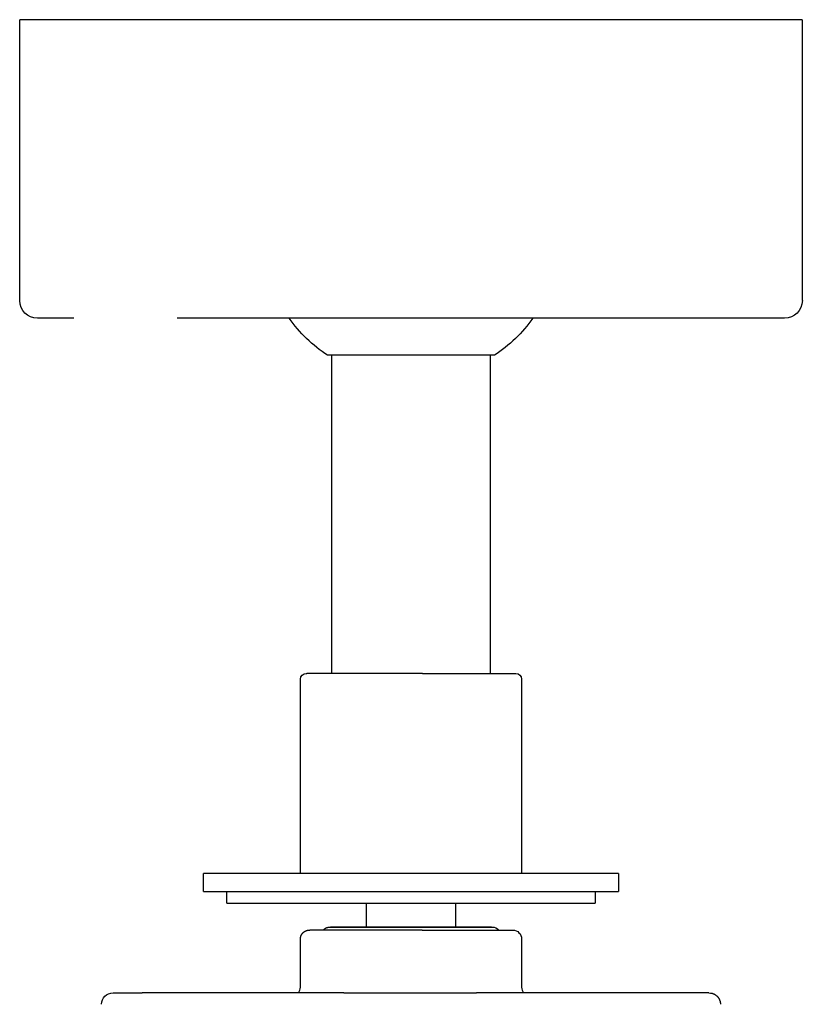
# Model space of a CAD drawing. Extents: x 4943 to 6465, y 1900 to 2987.
# Tile 13 of 25: x 6001 to 6132, y 2010 to 2175. Entities that reach past the tile are written whole.
import ezdxf

# ---------------------------------------------------------------- set-up
doc = ezdxf.new("R2010")
doc.units = 0
doc.layers.add('MAKE2D$VISIBLE$CURVAS', color=7, linetype='CONTINUOUS')

msp = doc.modelspace()

# ---------------------------------------------------------------- linework, layer by layer
at = {"layer": 'MAKE2D$VISIBLE$CURVAS', "color": 35}
for p, q in [((6025.39, 2174.84), (6000.88, 2174.84)), ((6000.88, 2127.81), (6000.88, 2174.84)), ((6131.86, 2174.84), (6025.39, 2174.84)), ((6131.86, 2174.84), (6131.86, 2127.81)), ((6009.96, 2124.84), (6003.85, 2124.84)), ((6027.88, 2124.84), (6027.25, 2124.84)), ((6052.28, 2124.84), (6027.88, 2124.84)), ((6080.11, 2124.84), (6052.28, 2124.84)), ((6128.89, 2124.84), (6080.11, 2124.84)), ((6057.63, 2118.64), (6052.41, 2118.64)), ((6053.11, 2065.35), (6053.11, 2118.64)), ((6080.34, 2118.64), (6057.63, 2118.64)), ((6079.64, 2118.64), (6079.64, 2065.35)), ((6048.85, 2065.35), (6048.95, 2065.35)), ((6055.41, 2065.35), (6048.95, 2065.35)), ((6068.28, 2065.35), (6055.41, 2065.35)), ((6068.28, 2065.35), (6080.04, 2065.35)), ((6080.04, 2065.35), (6083.9, 2065.35)), ((6047.87, 2031.85), (6047.87, 2064.37)), ((6084.88, 2064.37), (6084.88, 2031.85)), ((6044.63, 2031.85), (6031.63, 2031.85)), ((6031.63, 2028.85), (6031.63, 2031.85)), ((6101.11, 2031.85), (6044.63, 2031.85)), ((6101.11, 2031.85), (6101.11, 2028.85)), ((6031.63, 2028.85), (6044.63, 2028.85)), ((6035.56, 2026.85), (6035.56, 2028.85)), ((6044.63, 2028.85), (6101.11, 2028.85)), ((6097.19, 2028.85), (6097.19, 2026.85)), ((6035.56, 2026.85), (6047.09, 2026.85)), ((6047.09, 2026.85), (6097.19, 2026.85)), ((6058.94, 2022.85), (6058.94, 2026.85)), ((6073.8, 2026.85), (6073.8, 2022.85)), ((6049.33, 2022.35), (6049.43, 2022.35)), ((6055.71, 2022.35), (6049.43, 2022.35)), ((6052.74, 2022.86), (6057.84, 2022.86)), ((6057.95, 2022.85), (6052.91, 2022.85)), ((6068.23, 2022.35), (6055.71, 2022.35)), ((6057.84, 2022.86), (6077.01, 2022.86)), ((6076.88, 2022.85), (6057.95, 2022.85)), ((6068.23, 2022.35), (6079.67, 2022.35)), ((6079.84, 2022.85), (6076.88, 2022.85)), ((6077.01, 2022.86), (6080, 2022.86)), ((6079.67, 2022.35), (6083.38, 2022.35)), ((6083.39, 2022.35), (6083.41, 2022.35)), ((6047.87, 2012.78), (6047.87, 2020.89)), ((6084.88, 2020.89), (6084.88, 2012.78)), ((6016.5, 2011.85), (6021.38, 2011.85)), ((6035.17, 2011.85), (6021.38, 2011.85)), ((6055.13, 2011.85), (6035.17, 2011.85)), ((6055.13, 2011.85), (6077.33, 2011.85)), ((6105.27, 2011.85), (6077.33, 2011.85)), ((6116.24, 2011.85), (6105.27, 2011.85))]:
    msp.add_line(p, q, dxfattribs=at)
for points in [[(6047.87, 2020.89), (6047.87, 2020.92), (6047.87, 2020.95), (6047.87, 2020.98), (6047.87, 2021.02), (6047.88, 2021.05), (6047.88, 2021.09), (6047.89, 2021.12), (6047.89, 2021.15), (6047.9, 2021.19), (6047.91, 2021.22), (6047.92, 2021.26), (6047.93, 2021.29), (6047.94, 2021.32), (6047.95, 2021.36), (6047.96, 2021.39), (6047.97, 2021.43), (6047.99, 2021.46), (6048, 2021.49), (6048.02, 2021.53), (6048.03, 2021.56), (6048.05, 2021.59), (6048.07, 2021.62), (6048.09, 2021.66), (6048.11, 2021.69), (6048.13, 2021.72), (6048.15, 2021.75), (6048.17, 2021.78), (6048.2, 2021.81), (6048.22, 2021.84), (6048.25, 2021.87), (6048.27, 2021.89), (6048.3, 2021.92), (6048.32, 2021.95), (6048.35, 2021.97), (6048.38, 2022), (6048.41, 2022.02), (6048.44, 2022.04), (6048.47, 2022.07), (6048.5, 2022.09), (6048.53, 2022.11), (6048.56, 2022.13), (6048.59, 2022.15), (6048.62, 2022.17), (6048.66, 2022.18), (6048.69, 2022.2), (6048.72, 2022.22), (6048.76, 2022.23), (6048.79, 2022.25), (6048.83, 2022.26), (6048.86, 2022.27), (6048.89, 2022.28), (6048.93, 2022.29), (6048.96, 2022.3), (6049, 2022.31), (6049.03, 2022.32), (6049.07, 2022.32), (6049.13, 2022.33), (6049.33, 2022.35)], [(6051.7, 2022.35), (6051.72, 2022.38), (6051.75, 2022.41), (6051.78, 2022.44), (6051.8, 2022.47), (6051.83, 2022.5), (6051.85, 2022.52), (6051.88, 2022.54), (6051.91, 2022.56), (6051.93, 2022.58), (6051.96, 2022.6), (6051.99, 2022.62), (6052.01, 2022.64), (6052.04, 2022.66), (6052.07, 2022.68), (6052.1, 2022.69), (6052.13, 2022.71), (6052.16, 2022.73), (6052.19, 2022.74), (6052.22, 2022.75), (6052.25, 2022.77), (6052.28, 2022.78), (6052.31, 2022.79), (6052.34, 2022.8), (6052.38, 2022.81), (6052.41, 2022.82), (6052.44, 2022.82), (6052.47, 2022.83), (6052.5, 2022.83), (6052.56, 2022.84), (6052.74, 2022.86)], [(6116.24, 2011.85), (6116.51, 2011.82), (6116.59, 2011.81), (6116.64, 2011.81), (6116.69, 2011.8), (6116.73, 2011.79), (6116.78, 2011.77), (6116.82, 2011.76), (6116.86, 2011.75), (6116.91, 2011.73), (6116.95, 2011.71), (6117, 2011.7), (6117.04, 2011.68), (6117.09, 2011.66), (6117.13, 2011.63), (6117.17, 2011.61), (6117.22, 2011.59), (6117.26, 2011.56), (6117.3, 2011.53), (6117.34, 2011.51), (6117.38, 2011.48), (6117.42, 2011.45), (6117.46, 2011.42), (6117.5, 2011.39), (6117.53, 2011.35), (6117.57, 2011.32), (6117.6, 2011.29), (6117.64, 2011.25), (6117.67, 2011.21), (6117.7, 2011.18), (6117.74, 2011.14), (6117.77, 2011.1), (6117.8, 2011.06), (6117.83, 2011.02), (6117.85, 2010.98), (6117.88, 2010.94), (6117.9, 2010.9), (6117.93, 2010.85), (6117.95, 2010.81), (6117.97, 2010.77), (6117.99, 2010.72), (6118.01, 2010.68), (6118.03, 2010.64), (6118.05, 2010.59), (6118.06, 2010.55), (6118.08, 2010.5), (6118.09, 2010.46), (6118.1, 2010.41), (6118.12, 2010.37), (6118.13, 2010.32), (6118.13, 2010.28), (6118.14, 2010.23), (6118.15, 2010.19), (6118.15, 2010.14), (6118.16, 2010.1), (6118.16, 2010.06), (6118.16, 2010.01), (6118.17, 2009.97), (6118.17, 2009.93)]]:
    msp.add_lwpolyline(points, dxfattribs=at)
at = {"layer": 'MAKE2D$VISIBLE$CURVAS', "color": 35, "extrusion": (0, 0, -1)}
for centre, radius, start, end in [((-6003.85, 2127.81), 2.97, 270, 0), ((-6128.9, 2127.81), 2.97, 180, 270), ((-6065.99, 2139.17), 24.62, 303.4964, 324.4071), ((-6066.75, 2139.17), 24.62, 215.5855, 236.5036), ((-6048.85, 2064.37), 0.983, 360, 90), ((-6083.9, 2064.37), 0.983, 90, 180), ((-6080, 2021.53), 1.33, 90, 142.0588), ((-6083.41, 2020.89), 1.46, 90, 180), ((-6016.5, 2009.93), 1.92, 360, 90)]:
    msp.add_arc(centre, radius, start, end, dxfattribs=at)
at = {"layer": 'MAKE2D$VISIBLE$CURVAS', "color": 35}
for centre, start, end in [((6046.38, 2012.78), 321.399, 0), ((6086.36, 2012.78), 180, 218.7061)]:
    msp.add_arc(centre, 1.48, start, end, dxfattribs=at)

doc.saveas('drawing.dxf')
